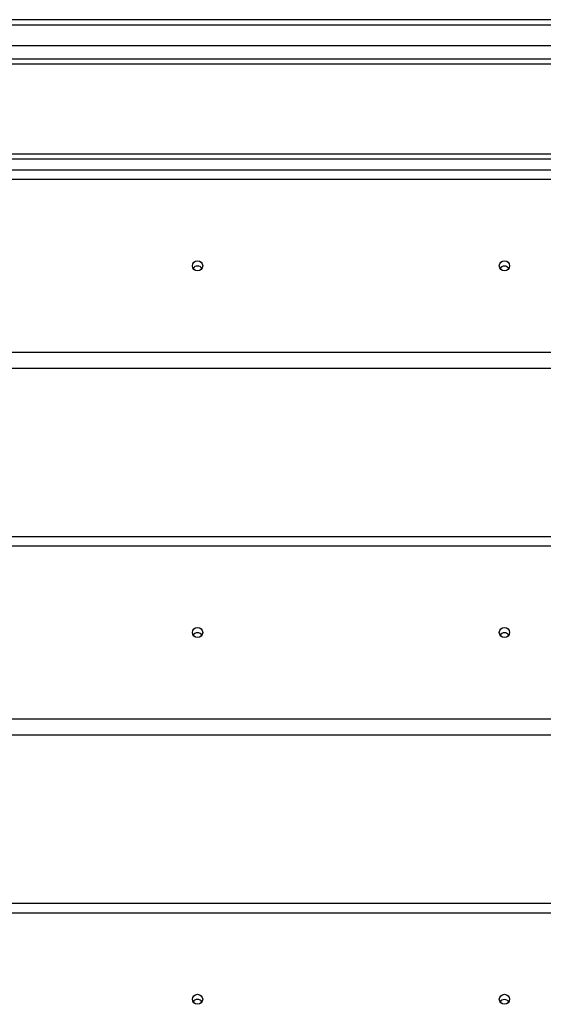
# Model space of a CAD drawing. Header units: inches. Extents: x 88 to 220, y 59 to 101.
# Tile 25 of 31: x 178 to 188, y 80 to 99. Entities that reach past the tile are written whole.
import ezdxf

# ---------------------------------------------------------------- set-up
doc = ezdxf.new("R2010")
doc.units = ezdxf.units.IN
doc.header["$MEASUREMENT"] = 0
doc.layers.add('Visible Edges(ANSI)', color=7, linetype='Continuous', lineweight=25)
doc.layers.add('Visible Tangent Edges(ANSI)', color=7, linetype='Continuous', lineweight=25)

msp = doc.modelspace()

# ---------------------------------------------------------------- linework, layer by layer
at = {"layer": 'Visible Edges(ANSI)'}
for p, q in [((220, 99.435), (154.198, 99.435)), ((219.39, 98.923), (154.807, 98.923)), ((219.202, 98.569), (154.996, 98.569)), ((213.974, 96.81), (167.724, 96.81)), ((154.965, 96.503), (218.599, 96.503)), ((218.599, 92.619), (154.965, 92.619)), ((154.965, 89.336), (218.599, 89.336)), ((218.599, 85.452), (154.965, 85.452)), ((154.965, 82.169), (218.599, 82.169))]:
    msp.add_line(p, q, dxfattribs=at)
for centre in [(181.099, 94.625), (187.099, 94.625), (181.099, 87.459), (187.099, 87.459), (181.099, 80.291), (187.099, 80.291)]:
    msp.add_ellipse(centre, major_axis=(-0.101, 0), ratio=0.966998, dxfattribs=at)
for centre, major_axis in [((181.099, 94.524), (-0.101, 0)), ((187.099, 94.524), (-0.1, 0)), ((181.099, 87.358), (-0.101, 0)), ((187.099, 87.358), (-0.1, 0)), ((181.099, 80.19), (-0.101, 0)), ((187.099, 80.19), (-0.1, 0))]:
    msp.add_ellipse(centre, major_axis=major_axis, ratio=0.966998, start_param=3.68386, end_param=5.740918, dxfattribs=at)
at = {"layer": 'Visible Tangent Edges(ANSI)'}
for p, q in [((154.198, 99.336), (220, 99.336)), ((154.866, 98.668), (219.332, 98.668)), ((213.974, 96.711), (167.724, 96.711)), ((154.965, 96.317), (218.599, 96.317)), ((218.599, 92.932), (154.965, 92.932)), ((154.965, 89.15), (218.599, 89.15)), ((218.599, 85.765), (154.965, 85.765)), ((154.965, 81.983), (218.599, 81.983))]:
    msp.add_line(p, q, dxfattribs=at)

doc.saveas('drawing.dxf')
